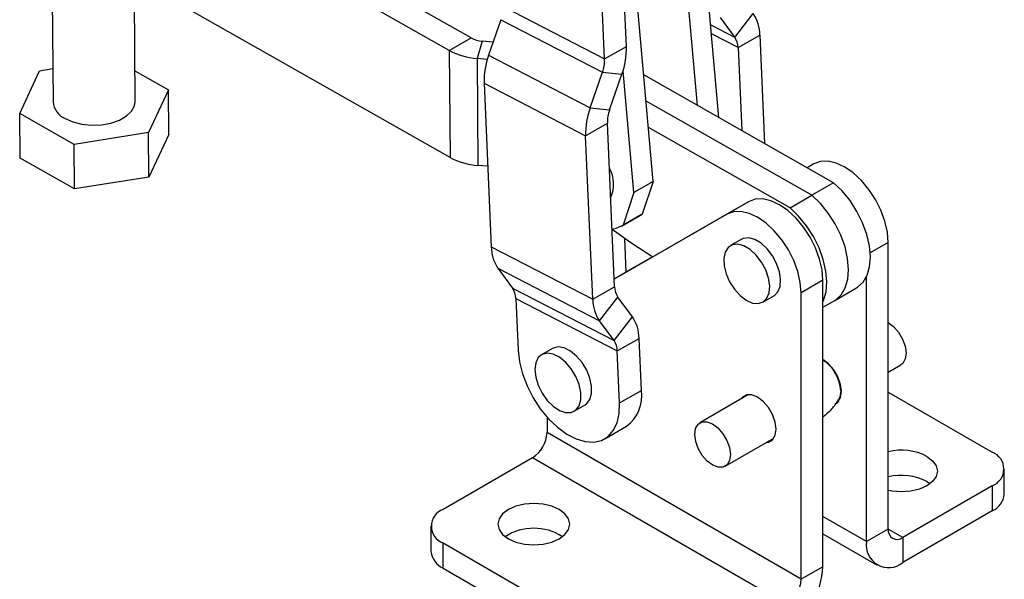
# Model space of a CAD drawing. Header units: millimetres. Extents: x 60 to 406, y 6 to 289.
# Tile 36 of 43: x 311 to 398, y 135 to 185. Entities that reach past the tile are written whole.
import ezdxf

# ---------------------------------------------------------------- set-up
doc = ezdxf.new("R2010")
doc.units = ezdxf.units.MM

msp = doc.modelspace()

# ---------------------------------------------------------------- linework, layer by layer
at = {"color": 7, "linetype": 'Continuous', "lineweight": 25}
for p, q in [((349.179634, 182.119864), (319.251159, 199.100309)), ((351.108107, 183.233147), (324.961708, 198.067763)), ((364.865762, 182.481709), (364.303293, 195.44782)), ((362.937289, 181.368426), (362.37482, 194.334536)), ((373.048462, 176.174728), (371.580387, 192.671198)), ((371.162222, 177.244918), (369.876903, 191.687797)), ((349.249764, 172.65239), (318.883686, 189.881116)), ((367.231575, 170.530439), (365.56998, 189.201464)), ((314.030893, 187.171468), (314.102102, 177.558094)), ((321.374631, 177.611965), (321.303863, 187.165329)), ((353.949604, 186.023647), (362.937289, 181.368426)), ((353.758122, 184.841412), (352.668022, 181.699492)), ((353.758122, 184.841412), (362.745808, 180.186188)), ((373.169688, 185.034645), (374.472458, 183.2741)), ((374.472458, 183.2741), (376.093087, 185.378793)), ((349.179634, 182.119864), (351.108107, 183.233147)), ((374.754647, 182.365306), (376.683121, 183.47859)), ((376.683121, 183.47859), (377.099672, 173.876203)), ((352.09412, 182.947496), (351.644668, 181.405735)), ((353.07032, 182.859007), (352.09412, 182.947496)), ((362.937289, 181.368426), (364.865762, 182.481709)), ((374.754647, 182.365306), (375.073023, 175.026056)), ((349.179634, 182.119864), (349.249764, 172.65239)), ((351.644668, 181.405735), (351.714798, 171.938261)), ((352.547878, 181.323863), (351.644668, 181.405735)), ((352.668022, 181.699492), (361.655707, 177.044271)), ((312.91379, 180.322337), (314.080258, 180.507017)), ((311.147721, 176.541568), (312.91379, 180.322337)), ((321.354598, 180.316077), (324.329012, 178.628491)), ((361.655707, 177.044271), (362.745808, 180.186188)), ((362.745808, 180.186188), (364.465391, 180.009762)), ((363.37529, 176.867841), (364.465391, 180.009762)), ((365.52809, 169.547039), (364.56862, 180.328422)), ((383.213279, 170.40754), (366.393237, 179.950687)), ((352.267651, 179.227544), (361.255336, 174.57232)), ((352.267651, 179.227544), (352.896089, 164.740686)), ((324.329012, 178.628491), (322.562938, 174.847725)), ((324.35828, 174.677498), (324.329012, 178.628491)), ((361.655707, 177.044271), (363.37529, 176.867841)), ((381.284806, 169.294257), (366.60013, 177.625865)), ((315.972295, 173.804262), (311.147721, 176.541568)), ((311.176989, 172.590575), (311.147721, 176.541568)), ((361.255336, 174.57232), (363.18381, 175.685604)), ((363.812249, 161.198746), (363.18381, 175.685604)), ((379.356333, 168.180973), (366.807023, 175.301043)), ((322.562938, 174.847725), (315.972295, 173.804262)), ((322.592206, 170.896732), (322.562938, 174.847725)), ((324.35828, 174.677498), (322.592206, 170.896732)), ((361.883775, 160.085462), (361.255336, 174.57232)), ((316.001563, 169.853269), (315.972295, 173.804262)), ((316.001563, 169.853269), (311.176989, 172.590575)), ((352.58729, 171.859174), (351.714798, 171.938261)), ((381.465424, 172.070148), (380.879025, 171.731921)), ((322.592206, 170.896732), (316.001563, 169.853269)), ((367.231575, 170.530439), (365.52809, 169.547039)), ((367.231575, 170.530439), (366.26915, 167.633611)), ((383.213279, 170.40754), (381.284806, 169.294257)), ((365.52809, 169.547039), (364.565666, 166.650211)), ((379.356333, 168.180973), (381.284806, 169.294257)), ((375.680005, 168.730297), (363.783201, 161.868354)), ((375.680005, 168.730297), (373.751532, 167.617013)), ((373.751532, 167.617013), (363.783241, 161.867416)), ((364.42063, 166.557065), (366.124115, 167.540466)), ((366.26915, 167.633611), (364.565666, 166.650211)), ((366.124115, 167.540466), (366.26915, 167.633611)), ((364.854383, 162.488739), (364.72498, 165.471737)), ((375.034929, 165.392502), (374.070693, 164.83586)), ((388.048832, 139.750079), (388.048832, 165.11934)), ((352.896089, 164.740686), (361.883775, 160.085462)), ((367.197137, 163.839398), (363.783119, 161.870231)), ((367.196334, 163.839897), (365.54998, 162.890298)), ((353.486124, 162.840484), (362.473809, 158.185263)), ((353.486124, 162.840484), (354.788893, 161.07994)), ((365.54998, 162.890298), (363.783116, 161.870309)), ((382.263413, 161.779489), (380.33494, 160.666205)), ((382.263413, 136.410228), (382.263413, 161.779489)), ((386.120359, 138.636795), (386.120359, 162.088899)), ((354.788893, 161.07994), (363.776578, 156.424717)), ((361.883775, 160.085462), (363.812249, 161.198746)), ((380.33494, 135.296944), (380.33494, 160.666205)), ((383.303903, 159.976386), (385.232376, 161.08967)), ((355.071083, 160.171149), (364.058769, 155.515926)), ((355.071083, 160.171149), (355.270718, 155.569149)), ((362.473809, 158.185263), (364.094438, 160.289955)), ((365.397208, 158.529409), (364.094438, 160.289955)), ((376.956821, 159.836398), (377.921058, 160.39304)), ((382.263413, 159.375724), (383.303903, 159.976386)), ((363.776578, 156.424717), (362.473809, 158.185263)), ((363.776578, 156.424717), (365.397208, 158.529409)), ((364.058769, 155.515926), (365.987242, 156.629209)), ((366.186876, 152.02721), (365.987242, 156.629209)), ((358.321496, 155.741269), (357.35726, 155.184627)), ((364.258403, 150.913926), (364.058769, 155.515926)), ((388.048832, 153.639134), (389.162378, 154.28197)), ((364.258403, 150.913926), (366.186876, 152.02721)), ((388.048832, 151.866897), (397.258002, 146.550557)), ((375.685886, 151.645684), (371.378937, 149.159335)), ((383.520677, 151.025085), (383.698397, 151.127681)), ((360.243388, 150.185163), (361.207625, 150.741805)), ((357.836087, 149.660041), (357.836087, 148.285255)), ((380.33494, 135.296944), (357.836087, 148.285255)), ((362.94612, 147.730317), (364.874593, 148.843601)), ((373.606029, 145.301481), (377.912978, 147.78783)), ((356.550438, 146.058446), (348.626918, 141.484295)), ((379.049291, 133.070135), (356.550438, 146.058446)), ((398.323069, 142.839249), (398.323069, 145.066178)), ((391.472582, 143.952533), (391.75326, 143.767166)), ((397.258001, 143.5818), (389.334481, 139.007649)), ((397.258001, 143.5818), (397.258001, 141.35487)), ((397.258001, 141.35487), (389.334481, 136.780719)), ((347.56185, 139.999916), (347.56185, 137.772987)), ((388.048832, 139.750079), (386.120359, 138.636795)), ((382.263413, 139.325812), (387.061938, 136.555682)), ((389.334481, 139.007649), (389.334481, 136.780719)), ((348.626917, 138.515538), (365.983175, 128.495983)), ((348.626917, 136.288608), (348.626917, 138.515538)), ((348.626917, 136.288608), (365.983175, 126.269054)), ((382.263413, 136.410228), (380.33494, 135.296944))]:
    msp.add_line(p, q, dxfattribs=at)
at = {"color": 8, "linetype": 'Continuous', "lineweight": 25}
for p, q in [((374.472458, 183.2741), (372.317327, 184.390362)), ((374.754647, 182.365306), (372.388474, 183.590879)), ((381.465424, 172.070148), (380.87928, 171.731775)), ((388.048832, 165.11934), (386.44958, 164.196112)), ((386.120359, 138.636795), (382.263413, 140.863363)), ((389.334481, 139.007649), (388.048832, 139.749838))]:
    msp.add_line(p, q, dxfattribs=at)
at = {"color": 7, "linetype": 'Continuous', "lineweight": 25, "flags": 128}
for points in [[(315.167067, 176.100653), (315.857114, 175.794668), (316.65649, 175.592734), (317.518742, 175.506584), (318.39376, 175.541225), (319.230688, 175.694645), (319.980885, 175.957928), (320.600756, 176.315772), (321.054277, 176.74738), (321.315087, 177.227671), (321.374631, 177.611965)], [(388.048832, 165.11934), (387.974741, 166.030906), (387.755313, 166.992999), (387.398979, 167.968648), (386.919429, 168.920371), (386.335088, 169.811603), (385.668405, 170.608106), (384.944995, 171.279273), (384.19265, 171.799323), (383.440276, 172.148275), (382.716779, 172.312717), (382.049955, 172.286339), (381.465424, 172.070148)], [(385.232376, 161.08967), (385.325203, 161.14672), (385.814106, 161.594292), (386.17444, 162.209815), (386.39316, 162.971), (386.462347, 163.850285), (386.379495, 164.81583), (386.147603, 165.832675), (385.775069, 166.864004), (385.275383, 167.872471), (384.666635, 168.821562), (383.970869, 169.676908), (383.213279, 170.40754)], [(383.303903, 159.976386), (383.39673, 160.033436), (383.885633, 160.481008), (384.245967, 161.096532), (384.464687, 161.857716), (384.533874, 162.737001), (384.451022, 163.702546), (384.21913, 164.719392), (383.846596, 165.750721), (383.34691, 166.759187), (382.738162, 167.708278), (382.042396, 168.563624), (381.284806, 169.294257)], [(383.303903, 159.976386), (383.39673, 160.033436), (383.885633, 160.481008), (384.245967, 161.096532), (384.464687, 161.857716), (384.533874, 162.737001), (384.451022, 163.702546), (384.21913, 164.719392), (383.846596, 165.750721), (383.34691, 166.759187), (382.738162, 167.708278), (382.042396, 168.563624), (381.284806, 169.294257)], [(382.263413, 161.779489), (382.189322, 162.691055), (381.969893, 163.653148), (381.61356, 164.628797), (381.13401, 165.58052), (380.549668, 166.471752), (379.882986, 167.268254), (379.159576, 167.939422), (378.407231, 168.459472), (377.654857, 168.808423), (376.93136, 168.972866), (376.264536, 168.946488), (375.680005, 168.730297)], [(380.33494, 160.666205), (380.260849, 161.577771), (380.04142, 162.539864), (379.685087, 163.515513), (379.205537, 164.467236), (378.621195, 165.358468), (377.954512, 166.15497), (377.231103, 166.826138), (376.478758, 167.346188), (375.726384, 167.695139), (375.002887, 167.859582), (374.336063, 167.833204), (373.751532, 167.617013)], [(382.263413, 159.862331), (382.317493, 159.983248), (382.536214, 160.744432), (382.605401, 161.623717), (382.522549, 162.589262), (382.290657, 163.606108), (381.918123, 164.637437), (381.418437, 165.645903), (380.809689, 166.594994), (380.113923, 167.450341), (379.356333, 168.180973)], [(363.590611, 166.307945), (363.967936, 166.370902), (364.565666, 166.650211)], [(363.591521, 166.286971), (365.249257, 165.108936), (367.196334, 163.839897)], [(374.731967, 164.964521), (374.25231, 164.917121), (373.866209, 164.6783), (373.602299, 164.265772), (373.480154, 163.710131), (373.508831, 163.052586), (373.686204, 162.341906), (373.99912, 161.630796), (374.424368, 160.971997), (374.930412, 160.414372), (375.479719, 159.999274), (376.031551, 159.757488), (376.544981, 159.70695), (376.981929, 159.851404), (377.30999, 160.18014), (377.504832, 160.668777), (377.552006, 161.281074), (377.448012, 161.971618), (377.200563, 162.689197), (376.828011, 163.38059), (376.357988, 163.994519), (375.825351, 164.485455), (375.269605, 164.816985), (374.731967, 164.964521)], [(375.696203, 165.521163), (375.216546, 165.473763), (375.034929, 165.392502)], [(377.921058, 160.39304), (377.946166, 160.408046), (378.274226, 160.736782), (378.469069, 161.225419), (378.516243, 161.837716), (378.412248, 162.52826), (378.1648, 163.245839), (377.792248, 163.937232), (377.322224, 164.551161), (376.789587, 165.042097), (376.233841, 165.373627), (375.696203, 165.521163)], [(388.030172, 158.0402), (388.517729, 157.676393), (388.959386, 157.169133), (389.311911, 156.568075), (389.540798, 155.932053), (389.623641, 155.323327), (389.55233, 154.801481), (389.333847, 154.4176), (389.162378, 154.28197)], [(355.270718, 155.569149), (355.389661, 154.551489), (355.657586, 153.48922), (356.06537, 152.418516), (356.599123, 151.375839), (357.240673, 150.396697), (357.968171, 149.514432), (358.756843, 148.75909), (359.579831, 148.156391), (360.40911, 147.726861), (361.216439, 147.485127), (361.974327, 147.439421), (362.656964, 147.591299), (363.241103, 147.935588), (363.706853, 148.460566), (364.038353, 149.148354), (364.224314, 149.97553), (364.258403, 150.913926)], [(356.759366, 153.870121), (356.833413, 153.191251), (357.053338, 152.474827), (357.402828, 151.773983), (357.855964, 151.140697), (358.379139, 150.621937), (358.933552, 150.256177), (359.478083, 150.070545), (359.972348, 150.078806), (360.37969, 150.28035), (360.669897, 150.660227), (360.821447, 151.190265), (360.823099, 151.831153), (360.674731, 152.535359), (360.387347, 153.250655), (359.982261, 153.923992), (359.489515, 154.505431), (358.945656, 154.951847), (358.391018, 155.230136), (357.866737, 155.319656), (357.411695, 155.213766), (357.059642, 154.920323), (356.836687, 154.461088), (356.759366, 153.870121)], [(361.207625, 150.741805), (361.343926, 150.836992), (361.634134, 151.216869), (361.785683, 151.746907), (361.787335, 152.387795), (361.638968, 153.092001), (361.351584, 153.807297), (360.946497, 154.480634), (360.453752, 155.062073), (359.909893, 155.508489), (359.355255, 155.786778), (358.830973, 155.876298), (358.375932, 155.770408), (358.321496, 155.741269)], [(383.422409, 150.863387), (383.589555, 150.992866), (383.822386, 151.386134), (383.902615, 151.924755), (383.822386, 152.556004), (383.589555, 153.218093), (383.226911, 153.84621), (382.769954, 154.378871), (382.263413, 154.763936)], [(383.838222, 151.983475), (383.766911, 151.46163), (383.666215, 151.234526)], [(377.270101, 147.416705), (377.441492, 147.443599), (377.804136, 147.653015), (378.036967, 148.046283), (378.117196, 148.584903), (378.036967, 149.216153), (377.804136, 149.878242), (377.441492, 150.506359), (376.984535, 151.03902), (376.477993, 151.424085), (375.971452, 151.62386), (375.514494, 151.618791), (375.151851, 151.409373), (375.043009, 151.274559)], [(372.473823, 149.059711), (372.96138, 148.695904), (373.403037, 148.188644), (373.755562, 147.587586), (373.984449, 146.951564), (374.067292, 146.342838), (373.995981, 145.820992), (373.777498, 145.437111), (373.433228, 145.228769), (372.996871, 145.216363), (372.511142, 145.401104), (372.023586, 145.764911), (371.581929, 146.272171), (371.229403, 146.873231), (371.000517, 147.509252), (370.917673, 148.117979), (370.988984, 148.639824), (371.207468, 149.023706), (371.551737, 149.232046), (371.988094, 149.244453), (372.473823, 149.059711)], [(391.472582, 146.179462), (391.978232, 145.799043), (392.296098, 145.356036), (392.404516, 144.880631), (392.296097, 144.405226), (391.978233, 143.962219), (391.472583, 143.5818), (390.813606, 143.289894), (390.046212, 143.106395), (389.222698, 143.043807), (388.399182, 143.106395), (388.048831, 143.173381)], [(354.412337, 138.886632), (355.071313, 138.594727), (355.838706, 138.411227), (356.662222, 138.348639), (357.485737, 138.411227), (358.25313, 138.594726), (358.912107, 138.886632), (359.417757, 139.267051), (359.735622, 139.710058), (359.84404, 140.185463), (359.735622, 140.660869), (359.417757, 141.103875), (358.912107, 141.484294), (358.253131, 141.7762), (357.485737, 141.9597), (356.662222, 142.022288), (355.838707, 141.9597), (355.071313, 141.7762), (354.412337, 141.484295), (353.906686, 141.103875), (353.588822, 140.660869), (353.480403, 140.185463), (353.588821, 139.710058), (353.906687, 139.267051), (354.412337, 138.886632)]]:
    msp.add_lwpolyline(points, dxfattribs=at)
at = {"color": 7, "linetype": 'Continuous', "lineweight": 25}
for centre, radius, start, end in [((373.250079, 183.4543), 3.433128, 0.40538665, 34.09491299), ((352.275035, 185.416567), 2.47569, 241.87773219, 265.80928815), ((373.112758, 182.35369), 1.64193, 0.40534485, 34.09489787), ((358.110203, 182.30748), 6.757805, 340.12253805, 1.47735667), ((352.096914, 187.578278), 6.189088, 241.87746775, 265.80957304), ((359.023186, 179.401777), 6.757781, 160.12249992, 181.4773948), ((359.706344, 181.285102), 3.232019, 340.12261454, 1.47729391), ((315.83575, 177.707075), 1.740038, 184.91164706, 247.40018813), ((368.010907, 174.74655), 6.757817, 160.12256308, 181.47736667), ((366.414722, 175.768935), 3.231987, 160.12254997, 181.47744065), ((352.167072, 178.1109), 6.189185, 241.8776587, 265.80938209), ((360.931753, 170.282452), 2.802192, 334.91910084, 30.04875321), ((356.329126, 164.764977), 3.433123, 180.40539833, 214.09496546), ((353.429201, 160.159532), 1.641924, 0.40536824, 34.09500504), ((365.454124, 161.210359), 1.641917, 180.40523844, 214.0950254), ((365.316806, 160.109752), 3.433117, 180.40537376, 214.0949596), ((362.554214, 156.604921), 3.433114, 0.40536438, 34.09498249), ((362.416875, 155.504306), 1.641935, 0.40548207, 34.09489122), ((380.442934, 151.81901), 3.399269, 2.77320189, 57.61877957), ((362.891729, 151.523203), 3.333469, 306.50086849, 8.69622911), ((355.044785, 148.412274), 2.79419, 302.60547197, 357.39452404), ((389.213246, 141.794342), 4.932938, 62.74120933, 103.65345548), ((396.694631, 145.066178), 1.587692, 290.78339288, 69.21658401), ((389.213246, 139.567413), 4.932938, 62.74120933, 103.65345548), ((396.503224, 143.020728), 1.828871, 294.37463309, 354.3051648), ((349.190288, 139.999916), 1.587692, 110.78339288, 249.21658401), ((356.662222, 135.171397), 4.649564, 57.02601105, 122.97399677), ((388.832603, 139.622939), 0.794017, 170.78595888, 309.20330091), ((388.079788, 138.318944), 1.985042, 170.78596035, 309.20329483), ((349.381699, 137.954468), 1.828875, 185.6949086, 245.62527564), ((375.285158, 136.727777), 6.985476, 302.60547397, 357.39452357), ((377.543638, 135.423963), 2.79419, 302.60547197, 357.39452404)]:
    msp.add_arc(centre, radius, start, end, dxfattribs=at)
msp.add_open_spline([(382.263413, 149.690355), (382.451212, 149.836357), (382.887329, 150.17541), (383.354007, 150.718192), (383.580249, 151.118424), (383.65596, 151.25236)], degree=3, knots=[0, 0, 0, 0, 0.334750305, 0.777377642, 1, 1, 1, 1], dxfattribs=at)

doc.saveas('drawing.dxf')
